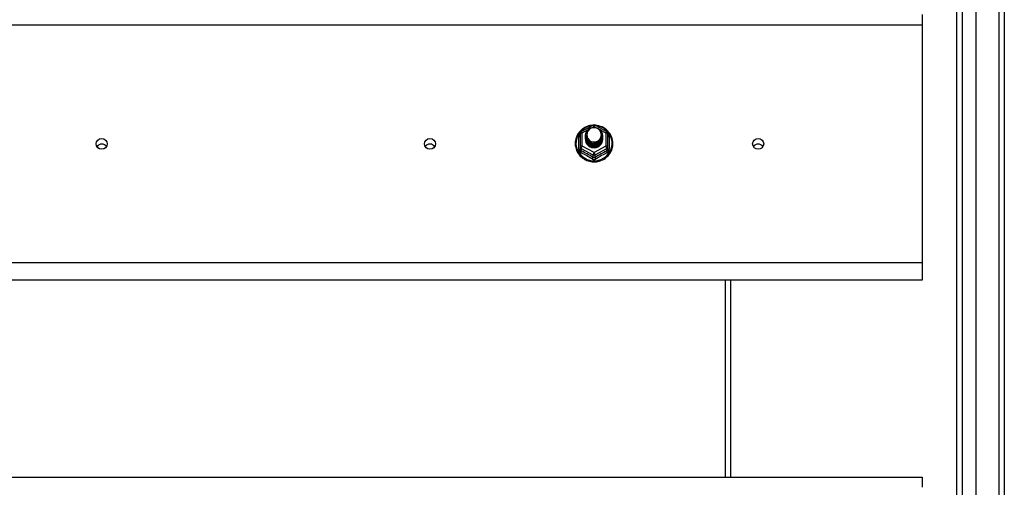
# Model space of a CAD drawing. Header units: inches. Extents: x 48.1 to 120.1, y 24 to 63.2.
# Tile 18 of 24: x 102.1 to 120.1, y 34 to 42.5. Entities that reach past the tile are written whole.
import ezdxf

# ---------------------------------------------------------------- set-up
doc = ezdxf.new("R2010")
doc.units = ezdxf.units.IN
doc.header["$MEASUREMENT"] = 0
doc.layers.add('Visible Edges(ANSI)', color=7, linetype='Continuous', lineweight=25)
doc.layers.add('Visible Tangent Edges(ANSI)', color=7, linetype='Continuous', lineweight=25)

msp = doc.modelspace()

# ---------------------------------------------------------------- linework, layer by layer
at = {"layer": 'Visible Edges(ANSI)'}
for p, q in [((119.542, 25.81), (119.542, 61.392)), ((119.188, 25.998), (119.188, 61.204)), ((120.054, 61.227), (120.054, 25.975)), ((118.554, 42.602), (118.554, 42.416)), ((118.554, 42.416), (118.554, 38.065)), ((112.32, 40.465), (112.535, 40.585)), ((112.573, 40.585), (112.788, 40.465)), ((112.3, 40.43), (112.3, 40.191)), ((112.4, 40.399), (112.4, 40.4)), ((112.4, 40.387), (112.4, 40.387)), ((112.4, 40.374), (112.4, 40.375)), ((112.4, 40.362), (112.4, 40.362)), ((112.4, 40.349), (112.4, 40.35)), ((112.4, 40.337), (112.4, 40.337)), ((112.4, 40.324), (112.4, 40.325)), ((112.707, 40.393), (112.707, 40.394)), ((112.707, 40.381), (112.707, 40.381)), ((112.707, 40.368), (112.707, 40.369)), ((112.707, 40.356), (112.707, 40.356)), ((112.707, 40.343), (112.707, 40.343)), ((112.707, 40.33), (112.707, 40.331)), ((112.808, 40.191), (112.808, 40.43)), ((112.3, 40.191), (112.3, 40.146)), ((112.536, 40.178), (112.534, 40.169)), ((112.808, 40.146), (112.808, 40.191)), ((118.554, 38.065), (118.554, 37.751)), ((118.554, 37.751), (64.554, 37.751)), ((115.054, 34.152), (115.054, 37.751)), ((64.554, 34.152), (118.554, 34.152)), ((118.554, 34.152), (118.554, 33.966))]:
    msp.add_line(p, q, dxfattribs=at)
at = {"layer": 'Visible Edges(ANSI)', "flags": 128}
for points in [[(112.528, 40.581), (112.503, 40.578), (112.479, 40.574), (112.454, 40.568), (112.431, 40.56), (112.408, 40.55), (112.386, 40.539), (112.364, 40.527), (112.344, 40.513), (112.325, 40.497), (112.307, 40.481), (112.29, 40.463), (112.274, 40.444), (112.26, 40.423), (112.248, 40.402), (112.237, 40.38), (112.228, 40.358), (112.221, 40.335), (112.215, 40.311), (112.211, 40.287), (112.209, 40.263), (112.209, 40.238), (112.21, 40.214), (112.214, 40.19), (112.219, 40.166), (112.226, 40.143), (112.234, 40.12), (112.245, 40.098), (112.257, 40.077), (112.27, 40.056), (112.285, 40.037), (112.302, 40.019), (112.319, 40.001), (112.338, 39.986), (112.358, 39.971), (112.38, 39.958), (112.402, 39.947), (112.424, 39.937), (112.448, 39.929), (112.472, 39.922), (112.496, 39.917), (112.521, 39.914), (112.546, 39.913), (112.571, 39.913), (112.596, 39.915), (112.62, 39.919), (112.645, 39.924), (112.668, 39.931), (112.692, 39.94), (112.714, 39.951), (112.736, 39.963), (112.757, 39.976), (112.776, 39.991), (112.795, 40.007), (112.812, 40.025), (112.828, 40.044), (112.842, 40.064), (112.855, 40.084), (112.867, 40.106), (112.876, 40.128), (112.885, 40.151), (112.891, 40.175), (112.895, 40.199), (112.898, 40.223), (112.899, 40.247)], [(112.421, 40.326), (112.405, 40.365), (112.4, 40.406), (112.409, 40.447), (112.428, 40.484), (112.458, 40.514), (112.496, 40.535), (112.538, 40.545), (112.582, 40.542), (112.624, 40.528), (112.659, 40.503), (112.686, 40.47), (112.703, 40.43), (112.707, 40.387), (112.699, 40.345), (112.679, 40.307), (112.649, 40.276), (112.612, 40.254), (112.569, 40.243), (112.526, 40.244), (112.484, 40.257), (112.449, 40.281), (112.421, 40.313), (112.405, 40.352), (112.4, 40.393)], [(112.44, 40.301), (112.463, 40.283), (112.489, 40.268), (112.517, 40.26), (112.547, 40.256), (112.577, 40.259), (112.606, 40.267), (112.633, 40.281), (112.656, 40.3), (112.675, 40.323), (112.688, 40.349), (112.696, 40.377), (112.698, 40.406), (112.693, 40.435), (112.683, 40.462), (112.666, 40.487), (112.645, 40.508), (112.62, 40.524), (112.592, 40.534), (112.562, 40.538), (112.532, 40.536), (112.503, 40.528), (112.477, 40.514), (112.455, 40.494), (112.438, 40.471)], [(112.899, 40.247), (112.897, 40.278), (112.893, 40.309), (112.885, 40.34), (112.875, 40.37), (112.862, 40.398), (112.846, 40.425), (112.827, 40.451), (112.807, 40.475), (112.784, 40.497), (112.759, 40.517), (112.732, 40.534), (112.703, 40.549), (112.674, 40.561), (112.643, 40.57), (112.612, 40.577), (112.58, 40.581)], [(112.4, 40.399), (112.4, 40.395), (112.401, 40.391), (112.401, 40.386), (112.401, 40.382), (112.402, 40.377), (112.403, 40.373), (112.404, 40.368), (112.405, 40.364), (112.406, 40.36), (112.407, 40.355), (112.409, 40.351), (112.411, 40.347), (112.412, 40.343), (112.414, 40.339), (112.416, 40.335), (112.418, 40.331), (112.421, 40.327), (112.423, 40.323), (112.425, 40.319), (112.428, 40.315), (112.431, 40.312), (112.434, 40.308), (112.437, 40.305), (112.44, 40.301)], [(112.4, 40.387), (112.402, 40.368), (112.406, 40.349), (112.412, 40.331), (112.421, 40.314), (112.432, 40.298), (112.445, 40.283), (112.46, 40.271), (112.477, 40.26), (112.495, 40.252), (112.514, 40.246), (112.534, 40.243), (112.554, 40.242), (112.574, 40.243), (112.594, 40.247), (112.613, 40.254), (112.631, 40.263), (112.647, 40.274), (112.662, 40.287), (112.676, 40.301), (112.687, 40.318), (112.696, 40.336), (112.702, 40.354), (112.706, 40.374), (112.707, 40.393)], [(112.707, 40.387), (112.707, 40.367), (112.703, 40.347), (112.697, 40.328), (112.689, 40.309), (112.678, 40.292), (112.665, 40.277), (112.649, 40.263), (112.632, 40.251), (112.614, 40.242), (112.594, 40.235), (112.574, 40.231), (112.554, 40.229), (112.533, 40.231), (112.513, 40.234), (112.494, 40.241), (112.475, 40.249), (112.458, 40.26), (112.443, 40.274), (112.43, 40.289), (112.419, 40.305), (112.41, 40.323), (112.404, 40.342), (112.401, 40.361), (112.4, 40.381)], [(112.4, 40.374), (112.402, 40.355), (112.406, 40.336), (112.412, 40.318), (112.421, 40.301), (112.432, 40.285), (112.445, 40.271), (112.46, 40.258), (112.477, 40.248), (112.495, 40.24), (112.514, 40.234), (112.534, 40.23), (112.554, 40.229), (112.574, 40.231), (112.594, 40.235), (112.613, 40.241), (112.631, 40.25), (112.647, 40.261), (112.662, 40.274), (112.676, 40.289), (112.687, 40.305), (112.696, 40.323), (112.702, 40.342), (112.706, 40.361), (112.707, 40.381)], [(112.707, 40.375), (112.707, 40.354), (112.703, 40.334), (112.697, 40.315), (112.689, 40.297), (112.678, 40.28), (112.665, 40.264), (112.649, 40.25), (112.632, 40.239), (112.614, 40.23), (112.594, 40.223), (112.574, 40.219), (112.554, 40.217), (112.533, 40.218), (112.513, 40.222), (112.494, 40.228), (112.475, 40.237), (112.458, 40.248), (112.443, 40.261), (112.43, 40.276), (112.419, 40.293), (112.41, 40.31), (112.404, 40.329), (112.401, 40.349), (112.4, 40.368)], [(112.4, 40.362), (112.402, 40.343), (112.406, 40.324), (112.412, 40.306), (112.421, 40.289), (112.432, 40.273), (112.445, 40.258), (112.46, 40.246), (112.477, 40.235), (112.495, 40.227), (112.514, 40.221), (112.534, 40.218), (112.554, 40.217), (112.574, 40.218), (112.594, 40.222), (112.613, 40.229), (112.631, 40.237), (112.647, 40.248), (112.662, 40.262), (112.676, 40.276), (112.687, 40.293), (112.696, 40.311), (112.702, 40.329), (112.706, 40.348), (112.707, 40.368)], [(112.707, 40.362), (112.707, 40.342), (112.703, 40.322), (112.697, 40.303), (112.689, 40.284), (112.678, 40.267), (112.665, 40.252), (112.649, 40.238), (112.632, 40.226), (112.614, 40.217), (112.594, 40.21), (112.574, 40.206), (112.554, 40.204), (112.533, 40.205), (112.513, 40.209), (112.494, 40.215), (112.475, 40.224), (112.458, 40.235), (112.443, 40.248), (112.43, 40.263), (112.419, 40.28), (112.41, 40.298), (112.404, 40.317), (112.401, 40.336), (112.4, 40.356)], [(112.4, 40.349), (112.402, 40.33), (112.406, 40.311), (112.412, 40.293), (112.421, 40.276), (112.432, 40.26), (112.445, 40.246), (112.46, 40.233), (112.477, 40.223), (112.495, 40.214), (112.514, 40.208), (112.534, 40.205), (112.554, 40.204), (112.574, 40.205), (112.594, 40.21), (112.613, 40.216), (112.631, 40.225), (112.647, 40.236), (112.662, 40.249), (112.676, 40.264), (112.687, 40.28), (112.696, 40.298), (112.702, 40.317), (112.706, 40.336), (112.707, 40.356)], [(112.707, 40.35), (112.707, 40.329), (112.703, 40.309), (112.697, 40.29), (112.689, 40.272), (112.678, 40.255), (112.665, 40.239), (112.649, 40.225), (112.632, 40.214), (112.614, 40.204), (112.594, 40.198), (112.574, 40.193), (112.554, 40.192), (112.533, 40.193), (112.513, 40.197), (112.494, 40.203), (112.475, 40.212), (112.458, 40.223), (112.443, 40.236), (112.43, 40.251), (112.419, 40.268), (112.41, 40.285), (112.404, 40.304), (112.401, 40.324), (112.4, 40.343)], [(112.4, 40.337), (112.402, 40.318), (112.406, 40.299), (112.412, 40.281), (112.421, 40.264), (112.432, 40.248), (112.445, 40.233), (112.46, 40.221), (112.477, 40.21), (112.495, 40.202), (112.514, 40.196), (112.534, 40.192), (112.554, 40.191), (112.574, 40.193), (112.594, 40.197), (112.613, 40.204), (112.631, 40.212), (112.647, 40.223), (112.662, 40.236), (112.676, 40.251), (112.687, 40.268), (112.696, 40.285), (112.702, 40.304), (112.706, 40.323), (112.707, 40.343)], [(112.707, 40.337), (112.707, 40.317), (112.703, 40.297), (112.697, 40.278), (112.689, 40.259), (112.678, 40.242), (112.665, 40.226), (112.649, 40.213), (112.632, 40.201), (112.614, 40.192), (112.594, 40.185), (112.574, 40.181), (112.554, 40.179), (112.533, 40.18), (112.513, 40.184), (112.494, 40.19), (112.475, 40.199), (112.458, 40.21), (112.443, 40.223), (112.43, 40.238), (112.419, 40.255), (112.41, 40.273), (112.404, 40.292), (112.401, 40.311), (112.4, 40.331)], [(112.4, 40.324), (112.402, 40.305), (112.406, 40.286), (112.412, 40.268), (112.421, 40.251), (112.432, 40.235), (112.445, 40.221), (112.46, 40.208), (112.477, 40.198), (112.495, 40.189), (112.514, 40.183), (112.534, 40.18), (112.554, 40.179), (112.574, 40.18), (112.594, 40.184), (112.613, 40.191), (112.631, 40.2), (112.647, 40.211), (112.662, 40.224), (112.676, 40.239), (112.687, 40.255), (112.696, 40.273), (112.702, 40.292), (112.706, 40.311), (112.707, 40.33)], [(112.438, 40.341), (112.438, 40.34), (112.437, 40.339), (112.436, 40.339), (112.435, 40.338), (112.435, 40.338), (112.434, 40.337), (112.433, 40.336), (112.433, 40.336), (112.432, 40.335), (112.431, 40.335), (112.43, 40.334), (112.43, 40.333), (112.429, 40.333), (112.428, 40.332), (112.428, 40.332), (112.427, 40.331), (112.426, 40.33), (112.425, 40.33), (112.425, 40.329), (112.424, 40.329), (112.423, 40.328), (112.423, 40.327), (112.422, 40.327), (112.421, 40.326)], [(112.438, 40.471), (112.437, 40.468), (112.435, 40.466), (112.434, 40.463), (112.433, 40.461), (112.432, 40.458), (112.431, 40.455), (112.43, 40.453), (112.429, 40.45), (112.429, 40.447), (112.428, 40.445), (112.427, 40.442), (112.427, 40.439), (112.426, 40.436), (112.426, 40.434), (112.425, 40.431), (112.425, 40.428), (112.424, 40.425), (112.424, 40.422), (112.424, 40.42), (112.424, 40.417), (112.424, 40.414), (112.424, 40.411), (112.424, 40.408), (112.424, 40.406)], [(112.424, 40.406), (112.424, 40.403), (112.424, 40.4), (112.424, 40.397), (112.424, 40.394), (112.424, 40.392), (112.424, 40.389), (112.425, 40.386), (112.425, 40.383), (112.425, 40.38), (112.426, 40.378), (112.426, 40.375), (112.427, 40.372), (112.427, 40.369), (112.428, 40.367), (112.429, 40.364), (112.43, 40.361), (112.431, 40.359), (112.431, 40.356), (112.432, 40.353), (112.434, 40.351), (112.435, 40.348), (112.436, 40.346), (112.437, 40.343), (112.438, 40.341)], [(112.534, 40.169), (112.526, 40.171), (112.518, 40.172), (112.51, 40.175), (112.502, 40.177), (112.495, 40.18), (112.487, 40.183), (112.48, 40.187), (112.473, 40.191), (112.466, 40.196), (112.46, 40.2), (112.453, 40.205), (112.447, 40.211), (112.442, 40.217), (112.436, 40.223), (112.431, 40.229), (112.427, 40.235), (112.422, 40.242), (112.418, 40.249), (112.415, 40.256), (112.412, 40.263), (112.409, 40.271), (112.407, 40.279), (112.405, 40.286), (112.404, 40.294)]]:
    msp.add_lwpolyline(points, dxfattribs=at)
at = {"layer": 'Visible Edges(ANSI)'}
for centre, start, end in [((112.554, 40.55), 60.8255, 119.1745), ((112.339, 40.43), 119.1745, 180), ((112.768, 40.43), 0, 60.8255)]:
    msp.add_arc(centre, 0.0394, start, end, dxfattribs=at)
for centre, major_axis, start_param, end_param in [((112.554, 40.406), (0.134, 0), 3.671471, 8.899926), ((112.554, 40.321), (-0.158, 0), 6.032414, 9.675269), ((112.554, 40.401), (0.154, 0), 3.669461, 3.875388), ((103.554, 40.14), (-0.101, 0), 3.68386, 5.740918), ((109.554, 40.14), (-0.1, 0), 3.68386, 5.740918), ((115.554, 40.14), (-0.101, 0), 3.68386, 5.740918)]:
    msp.add_ellipse(centre, major_axis=major_axis, ratio=0.966998, start_param=start_param, end_param=end_param, dxfattribs=at)
for centre in [(103.554, 40.24), (109.554, 40.24), (115.554, 40.24)]:
    msp.add_ellipse(centre, major_axis=(-0.101, 0), ratio=0.966998, dxfattribs=at)
at = {"layer": 'Visible Tangent Edges(ANSI)'}
for p, q in [((119.955, 62.002), (119.955, 25.2)), ((119.287, 25.868), (119.287, 61.334)), ((64.554, 42.416), (118.554, 42.416)), ((112.522, 40.542), (112.554, 40.56)), ((112.554, 40.56), (112.588, 40.541)), ((112.276, 40.143), (112.276, 40.37)), ((112.339, 40.44), (112.437, 40.495)), ((112.339, 40.201), (112.339, 40.44)), ((112.664, 40.499), (112.768, 40.44)), ((112.768, 40.44), (112.768, 40.201)), ((112.832, 40.37), (112.832, 40.143)), ((112.32, 40.158), (112.534, 40.038)), ((112.32, 40.113), (112.32, 40.158)), ((112.554, 40.081), (112.339, 40.201)), ((112.768, 40.201), (112.554, 40.081)), ((112.574, 40.038), (112.788, 40.158)), ((112.788, 40.158), (112.788, 40.113)), ((112.534, 40.038), (112.534, 39.993)), ((112.574, 39.993), (112.574, 40.038)), ((118.554, 38.065), (64.554, 38.065)), ((114.955, 34.152), (114.955, 37.751))]:
    msp.add_line(p, q, dxfattribs=at)
at = {"layer": 'Visible Tangent Edges(ANSI)', "flags": 128}
for points in [[(112.3, 40.423), (112.298, 40.421), (112.296, 40.419), (112.294, 40.417), (112.293, 40.416), (112.291, 40.414), (112.29, 40.411), (112.288, 40.409), (112.287, 40.407), (112.285, 40.405), (112.284, 40.403), (112.283, 40.401), (112.282, 40.398), (112.281, 40.396), (112.28, 40.394), (112.279, 40.392), (112.278, 40.389), (112.278, 40.387), (112.277, 40.384), (112.277, 40.382), (112.276, 40.38), (112.276, 40.377), (112.276, 40.375), (112.276, 40.373), (112.276, 40.37)], [(112.832, 40.37), (112.832, 40.373), (112.832, 40.375), (112.832, 40.377), (112.831, 40.38), (112.831, 40.382), (112.83, 40.384), (112.83, 40.387), (112.829, 40.389), (112.828, 40.392), (112.828, 40.394), (112.827, 40.396), (112.826, 40.398), (112.825, 40.401), (112.823, 40.403), (112.822, 40.405), (112.821, 40.407), (112.82, 40.409), (112.818, 40.411), (112.816, 40.414), (112.815, 40.416), (112.813, 40.417), (112.811, 40.419), (112.81, 40.421), (112.808, 40.423)], [(112.276, 40.143), (112.276, 40.14), (112.276, 40.137), (112.276, 40.133), (112.277, 40.13), (112.277, 40.127), (112.278, 40.124), (112.279, 40.121), (112.28, 40.118), (112.281, 40.115), (112.283, 40.112), (112.284, 40.109), (112.286, 40.106), (112.287, 40.103), (112.289, 40.101), (112.291, 40.098), (112.293, 40.096), (112.295, 40.093), (112.298, 40.091), (112.3, 40.089), (112.302, 40.087), (112.305, 40.085), (112.308, 40.084), (112.31, 40.082), (112.313, 40.081)], [(112.32, 40.113), (112.318, 40.114), (112.317, 40.115), (112.315, 40.115), (112.314, 40.116), (112.313, 40.117), (112.311, 40.118), (112.31, 40.119), (112.309, 40.121), (112.308, 40.122), (112.307, 40.123), (112.306, 40.125), (112.305, 40.126), (112.304, 40.127), (112.304, 40.129), (112.303, 40.131), (112.302, 40.132), (112.302, 40.134), (112.301, 40.135), (112.301, 40.137), (112.3, 40.139), (112.3, 40.141), (112.3, 40.142), (112.3, 40.144), (112.3, 40.146)], [(112.808, 40.146), (112.808, 40.144), (112.808, 40.142), (112.807, 40.141), (112.807, 40.139), (112.807, 40.137), (112.806, 40.135), (112.806, 40.134), (112.805, 40.132), (112.805, 40.131), (112.804, 40.129), (112.803, 40.127), (112.802, 40.126), (112.802, 40.125), (112.801, 40.123), (112.8, 40.122), (112.799, 40.121), (112.797, 40.119), (112.796, 40.118), (112.795, 40.117), (112.794, 40.116), (112.792, 40.115), (112.791, 40.115), (112.79, 40.114), (112.788, 40.113)], [(112.795, 40.081), (112.797, 40.082), (112.8, 40.084), (112.803, 40.085), (112.805, 40.087), (112.808, 40.089), (112.81, 40.091), (112.812, 40.093), (112.814, 40.096), (112.817, 40.098), (112.818, 40.101), (112.82, 40.103), (112.822, 40.106), (112.824, 40.109), (112.825, 40.112), (112.826, 40.115), (112.828, 40.118), (112.829, 40.121), (112.829, 40.124), (112.83, 40.127), (112.831, 40.13), (112.831, 40.133), (112.832, 40.137), (112.832, 40.14), (112.832, 40.143)], [(112.516, 39.967), (112.519, 39.965), (112.522, 39.964), (112.525, 39.962), (112.528, 39.961), (112.531, 39.96), (112.534, 39.959), (112.538, 39.958), (112.541, 39.958), (112.544, 39.957), (112.547, 39.957), (112.551, 39.956), (112.554, 39.956), (112.557, 39.956), (112.56, 39.957), (112.564, 39.957), (112.567, 39.958), (112.57, 39.958), (112.573, 39.959), (112.576, 39.96), (112.579, 39.961), (112.582, 39.962), (112.585, 39.964), (112.588, 39.965), (112.591, 39.967)], [(112.574, 39.993), (112.572, 39.992), (112.57, 39.991), (112.569, 39.991), (112.567, 39.99), (112.566, 39.989), (112.564, 39.989), (112.562, 39.988), (112.561, 39.988), (112.559, 39.988), (112.557, 39.987), (112.556, 39.987), (112.554, 39.987), (112.552, 39.987), (112.55, 39.987), (112.549, 39.988), (112.547, 39.988), (112.545, 39.988), (112.544, 39.989), (112.542, 39.989), (112.54, 39.99), (112.539, 39.991), (112.537, 39.991), (112.536, 39.992), (112.534, 39.993)]]:
    msp.add_lwpolyline(points, dxfattribs=at)
at = {"layer": 'Visible Tangent Edges(ANSI)'}
for centre, major_axis, ratio, start_param, end_param in [((112.554, 40.253), (0.331, 0), 0.966998, 1.708073, 7.716705), ((112.554, 40.55), (-0.0192, 0.0344), 0.127392, 4.936728, 6.283185), ((112.554, 40.55), (0.0192, 0.0344), 0.127392, 0, 1.346458), ((112.261, 40.386), (0.0394, 0), 0.420933, 5.107073, 6.283185), ((112.339, 40.43), (-0.0394, 0), 0.254784, 4.712389, 6.283185), ((112.339, 40.43), (-0.0192, 0.0344), 0.127392, 4.936728, 6.283185), ((112.768, 40.43), (0.0192, 0.0344), 0.127392, 0, 1.346458), ((112.768, 40.43), (0.0394, 0), 0.254784, 0, 1.570796), ((112.847, 40.386), (-0.0394, 0), 0.420933, 0, 1.176113), ((112.261, 40.146), (0.0394, 0), 0.080687, 5.107073, 6.283185), ((112.339, 40.191), (-0.0394, 0), 0.254784, 4.712389, 6.283185), ((112.339, 40.191), (-0.0394, 0), 0.966998, 0, 1.047198), ((112.339, 40.191), (-0.0192, -0.0344), 0.127392, 4.48805, 6.058847), ((112.768, 40.191), (0.0394, 0), 0.254784, 0, 1.570796), ((112.768, 40.191), (0.0192, -0.0344), 0.127392, 0.224339, 1.795135), ((112.768, 40.191), (0.0394, 0), 0.966998, 5.235988, 6.283185), ((112.847, 40.146), (-0.0394, 0), 0.080687, 0, 1.176113), ((112.3, 40.08), (0.0178, 0.0351), 0.295528, 4.874003, 6.050115), ((112.415, 39.856), (0.573, -0.342), 0.220649, 1.524932, 1.878631), ((112.427, 39.877), (-0.605, 0.361), 0.220649, 4.666525, 5.020223), ((112.514, 39.96), (0.0205, 0.0336), 0.044718, 0.222707, 1.398819), ((112.554, 40.071), (-0.0192, -0.0344), 0.127392, 4.48805, 6.058847), ((112.554, 40.071), (0.0394, 0), 0.966998, 4.18879, 5.235988), ((112.554, 40.071), (0.0192, -0.0344), 0.127392, 0.224339, 1.795135), ((112.681, 39.877), (-0.605, -0.361), 0.220649, 4.404555, 4.758253), ((112.593, 39.96), (-0.0205, 0.0336), 0.044718, 4.884366, 6.060479), ((112.693, 39.856), (0.573, 0.342), 0.220649, 1.262962, 1.61666), ((112.808, 40.08), (-0.0178, 0.0351), 0.295528, 0.23307, 1.409183)]:
    msp.add_ellipse(centre, major_axis=major_axis, ratio=ratio, start_param=start_param, end_param=end_param, dxfattribs=at)

doc.saveas('drawing.dxf')
